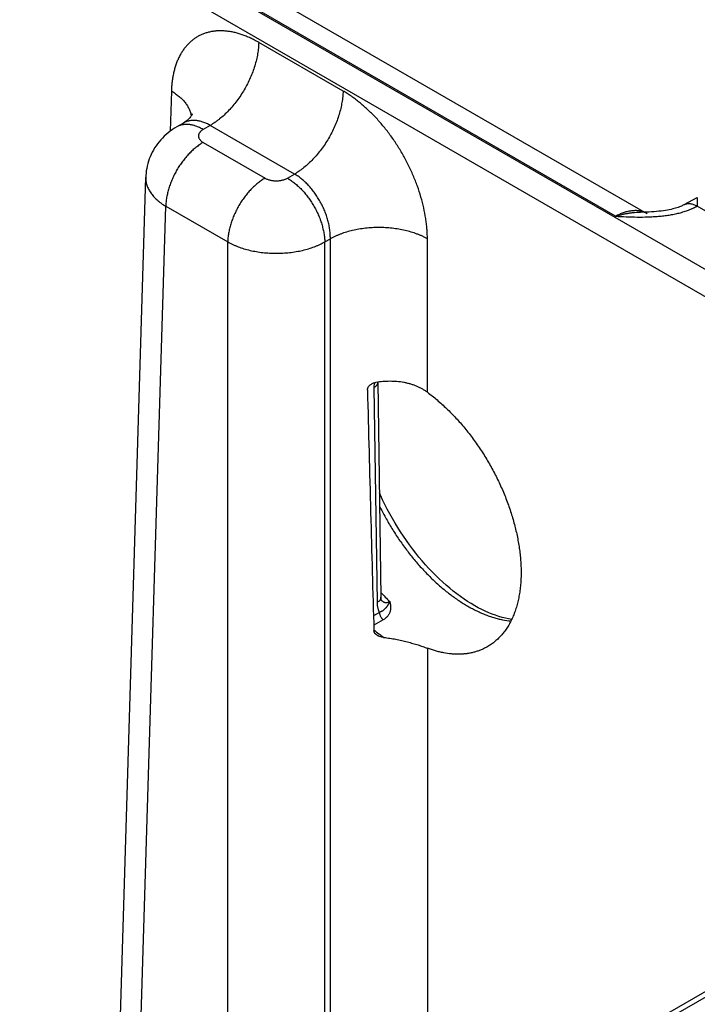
# Model space of a CAD drawing. Header units: inches. Extents: x 0 to 34, y 0 to 22.
# Tile 106 of 111: x 28.6 to 29.4, y 15.5 to 16.6. Entities that reach past the tile are written whole.
import ezdxf

# ---------------------------------------------------------------- set-up
doc = ezdxf.new("R2010")
doc.units = ezdxf.units.IN
doc.header["$LTSCALE"] = 1.87
doc.header["$MEASUREMENT"] = 0
doc.layers.get('0').update_dxf_attribs({"linetype": 'CONTINUOUS'})

msp = doc.modelspace()

# ---------------------------------------------------------------- linework, layer by layer
at = {"color": 7, "linetype": 'CONTINUOUS'}
for p, q in [((30.0263, 15.9806), (24.795, 19.0011)), ((30.0129, 15.9576), (24.7816, 18.9781)), ((29.2764, 16.4154), (28.8538, 16.6594)), ((29.3122, 16.4184), (28.8881, 16.6633)), ((28.9665, 16.5579), (28.8706, 16.6132)), ((28.7714, 16.5579), (28.77, 16.5123)), ((28.785, 16.5215), (28.7774, 16.5171)), ((28.8155, 16.5188), (28.8074, 16.5142)), ((28.9113, 16.4635), (28.8155, 16.5188)), ((28.8074, 16.4995), (28.8778, 16.4588)), ((28.7063, 15.2724), (28.7422, 16.4598)), ((28.9033, 16.4588), (28.9113, 16.4635)), ((29.3545, 16.4287), (29.3693, 16.4369)), ((29.3693, 16.4369), (29.3691, 16.427)), ((28.7291, 15.2402), (28.765, 16.4268)), ((28.765, 16.4268), (28.8354, 16.3862)), ((29.5314, 16.3332), (29.3691, 16.4269)), ((28.8354, 15.2202), (28.8354, 16.3862)), ((28.9457, 16.3862), (28.9521, 16.3899)), ((28.9457, 15.2839), (28.9457, 16.3862)), ((28.9521, 15.2876), (28.9521, 16.3899)), ((29.0624, 16.2152), (29.0624, 16.3899)), ((29.0018, 16.2259), (29.0015, 16.2205)), ((29.0015, 16.2205), (29.0052, 15.9761)), ((29.0059, 16.2266), (29.0059, 16.2267)), ((29.0059, 16.2266), (29.0096, 15.9822)), ((29.0079, 15.9649), (29.0011, 15.9611)), ((29.0121, 15.9563), (29.0014, 15.9503)), ((29.0624, 15.9242), (29.0624, 15.3513)), ((27.8797, 14.6684), (30.0168, 15.9024)), ((27.8892, 14.6675), (30.0263, 15.9014))]:
    msp.add_line(p, q, dxfattribs=at)
for points in [[(28.7951, 16.5318), (28.7951, 16.5318), (28.7951, 16.5317), (28.795, 16.5316), (28.7949, 16.5313), (28.7947, 16.5309), (28.7945, 16.5305), (28.7941, 16.5299), (28.7936, 16.5292), (28.793, 16.5284), (28.7923, 16.5275), (28.7914, 16.5265), (28.7904, 16.5255), (28.7893, 16.5245), (28.788, 16.5235), (28.7865, 16.5224), (28.785, 16.5215)], [(28.7774, 16.5171), (28.775, 16.5157), (28.7725, 16.514), (28.77, 16.5123), (28.7676, 16.5104), (28.7654, 16.5085), (28.7632, 16.5065), (28.7611, 16.5044), (28.7592, 16.5023), (28.7573, 16.5001), (28.7556, 16.4979), (28.7539, 16.4955), (28.7523, 16.4932), (28.7509, 16.4908), (28.7496, 16.4883), (28.7483, 16.4858), (28.7472, 16.4832), (28.7462, 16.4806), (28.7453, 16.478), (28.7445, 16.4753), (28.7438, 16.4726), (28.7433, 16.4699), (28.7428, 16.4672), (28.7425, 16.4645), (28.7423, 16.4617), (28.7422, 16.4598)], [(29.3545, 16.4287), (29.3539, 16.4283), (29.353, 16.4279), (29.3521, 16.4275), (29.3512, 16.427), (29.3501, 16.4266), (29.3489, 16.4261), (29.3476, 16.4256), (29.3462, 16.4252), (29.3447, 16.4247), (29.3431, 16.4242), (29.3414, 16.4238), (29.3395, 16.4233), (29.3375, 16.4229), (29.3354, 16.4225), (29.3332, 16.4221), (29.3308, 16.4217), (29.3283, 16.4214), (29.3257, 16.4211), (29.323, 16.4208), (29.3201, 16.4206), (29.3172, 16.4204), (29.3142, 16.4203), (29.311, 16.4202), (29.3078, 16.4201), (29.3049, 16.4201)], [(29.1583, 15.9569), (29.1548, 15.9574), (29.1512, 15.9582), (29.1475, 15.9591), (29.1437, 15.9602), (29.1399, 15.9615), (29.136, 15.9629), (29.1321, 15.9645), (29.1282, 15.9662), (29.1242, 15.9681), (29.1202, 15.9702), (29.1162, 15.9724), (29.1122, 15.9748), (29.1082, 15.9773), (29.1041, 15.98), (29.1, 15.9829), (29.096, 15.9859), (29.0919, 15.989), (29.0879, 15.9923), (29.0838, 15.9957), (29.0798, 15.9993), (29.0758, 16.003), (29.0719, 16.0068), (29.068, 16.0108), (29.0641, 16.0149), (29.0603, 16.0191), (29.0565, 16.0234), (29.0528, 16.0278), (29.0491, 16.0323), (29.0455, 16.037), (29.042, 16.0417), (29.0386, 16.0465), (29.0352, 16.0514), (29.0319, 16.0563), (29.0287, 16.0614), (29.0256, 16.0665), (29.0226, 16.0716), (29.0196, 16.0768), (29.0168, 16.0821), (29.0141, 16.0874), (29.0115, 16.0927), (29.009, 16.0981), (29.0078, 16.1007)], [(29.0102, 15.9784), (29.0102, 15.9784), (29.0102, 15.9784), (29.0102, 15.9785), (29.0101, 15.9786), (29.0101, 15.9788), (29.01, 15.979), (29.0099, 15.9793), (29.0098, 15.9797), (29.0098, 15.9801), (29.0097, 15.9806), (29.0096, 15.9811), (29.0096, 15.9817), (29.0096, 15.9822)]]:
    msp.add_lwpolyline(points, dxfattribs=at)
for centre, radius, start, end in [((29.2998, 16.397), 0.0247, 60.0199, 69.5545), ((29.2021, 16.1634), 0.2608, 222.399, 225.5895), ((29.0182, 15.9869), 0.0116, 224.7124, 226.2045), ((29.0179, 15.9866), 0.0112, 226.2106, 226.9266), ((29.1361, 16.1075), 0.2109, 230.3647, 234.2442)]:
    msp.add_arc(centre, radius, start, end, dxfattribs=at)
msp.add_ellipse((29.0072, 18.3287), major_axis=(-0.0556, 3.6807), ratio=0.014852, start_param=-4.101894, end_param=-4.007786, dxfattribs=at)
for points, knots in [([(28.8706, 16.6132), (28.8691, 16.6141), (28.8659, 16.6158), (28.8612, 16.6182), (28.8565, 16.6202), (28.8518, 16.622), (28.8472, 16.6235), (28.8426, 16.6247), (28.8381, 16.6255), (28.8336, 16.6261), (28.8292, 16.6264), (28.8249, 16.6264), (28.8207, 16.6261), (28.8167, 16.6255), (28.8127, 16.6246), (28.8089, 16.6234), (28.8052, 16.622), (28.8017, 16.6202), (28.7984, 16.6181), (28.7952, 16.6158), (28.7921, 16.6131), (28.7893, 16.6103), (28.7866, 16.6071), (28.7842, 16.6037), (28.7819, 16.6001), (28.7799, 16.5962), (28.778, 16.5921), (28.7764, 16.5878), (28.775, 16.5832), (28.7738, 16.5785), (28.7729, 16.5736), (28.7721, 16.5685), (28.7716, 16.5632), (28.7714, 16.5597), (28.7714, 16.5579)], [0, 0, 0, 0, 0.037315, 0.073712, 0.109185, 0.143732, 0.177363, 0.210096, 0.24196, 0.272995, 0.303253, 0.332796, 0.361699, 0.390049, 0.417941, 0.445481, 0.472783, 0.499964, 0.527146, 0.554449, 0.581992, 0.609888, 0.638241, 0.66715, 0.696698, 0.726962, 0.758003, 0.789873, 0.822612, 0.856248, 0.890801, 0.926279, 0.962681, 1, 1, 1, 1]), ([(28.8706, 16.6132), (28.8706, 16.6111), (28.8703, 16.6068), (28.8695, 16.6002), (28.8681, 16.5934), (28.8662, 16.5865), (28.8639, 16.5796), (28.8611, 16.5728), (28.8578, 16.566), (28.8542, 16.5594), (28.8502, 16.553), (28.8459, 16.5468), (28.8413, 16.541), (28.8365, 16.5356), (28.8314, 16.5306), (28.8271, 16.5269), (28.8235, 16.5241), (28.82, 16.5216), (28.8173, 16.5199), (28.8155, 16.5188)], [0, 0, 0, 0, 0.056204, 0.114844, 0.175676, 0.238405, 0.302691, 0.368163, 0.434426, 0.501069, 0.567674, 0.633825, 0.699113, 0.763148, 0.825561, 0.886022, 0.915434, 0.944253, 1, 1, 1, 1]), ([(28.7714, 16.5579), (28.773, 16.557), (28.7759, 16.555), (28.7801, 16.5518), (28.7838, 16.5485), (28.7869, 16.5449), (28.7891, 16.5418), (28.7906, 16.5393), (28.7916, 16.5374), (28.7924, 16.5354), (28.793, 16.5335), (28.7936, 16.5316), (28.7938, 16.5302), (28.7939, 16.5296)], [0, 0, 0, 0, 0.146511, 0.286391, 0.419591, 0.546272, 0.666835, 0.725046, 0.782, 0.837822, 0.892655, 0.946657, 1, 1, 1, 1]), ([(28.9665, 16.5579), (28.9665, 16.5558), (28.9662, 16.5514), (28.9653, 16.5448), (28.9639, 16.5381), (28.9621, 16.5312), (28.9597, 16.5243), (28.9569, 16.5174), (28.9537, 16.5106), (28.9501, 16.504), (28.9461, 16.4976), (28.9418, 16.4915), (28.9372, 16.4857), (28.9323, 16.4803), (28.9273, 16.4753), (28.9229, 16.4715), (28.9194, 16.4688), (28.9159, 16.4663), (28.9132, 16.4645), (28.9113, 16.4635)], [0, 0, 0, 0, 0.056204, 0.114844, 0.175676, 0.238405, 0.302691, 0.368163, 0.434426, 0.501069, 0.567674, 0.633825, 0.699113, 0.763148, 0.825561, 0.886022, 0.915434, 0.944253, 1, 1, 1, 1]), ([(29.0624, 16.3899), (29.0624, 16.3918), (29.0623, 16.3956), (29.0619, 16.4013), (29.0614, 16.4071), (29.0603, 16.4151), (29.0584, 16.4252), (29.0552, 16.4375), (29.0512, 16.4498), (29.0464, 16.462), (29.0408, 16.4741), (29.0345, 16.4859), (29.0276, 16.4973), (29.02, 16.5082), (29.012, 16.5185), (29.0035, 16.5281), (28.996, 16.5355), (28.9899, 16.541), (28.9853, 16.5449), (28.9807, 16.5485), (28.976, 16.5519), (28.9713, 16.555), (28.9681, 16.557), (28.9665, 16.5579)], [0, 0, 0, 0, 0.027978, 0.056571, 0.085757, 0.115506, 0.176553, 0.239429, 0.3038, 0.3693, 0.43554, 0.502116, 0.568618, 0.634637, 0.699775, 0.763649, 0.825903, 0.856324, 0.886224, 0.91557, 0.94433, 0.972481, 1, 1, 1, 1]), ([(28.8155, 16.5188), (28.8141, 16.5196), (28.8121, 16.5207), (28.8093, 16.5219), (28.8072, 16.5227), (28.8051, 16.5233), (28.8031, 16.5238), (28.8011, 16.5242), (28.7991, 16.5244), (28.7972, 16.5245), (28.7953, 16.5245), (28.7934, 16.5243), (28.7916, 16.524), (28.7899, 16.5236), (28.7882, 16.523), (28.7865, 16.5224), (28.7855, 16.5218), (28.785, 16.5215)], [0, 0, 0, 0, 0.146361, 0.21686, 0.285562, 0.352492, 0.417693, 0.481233, 0.543198, 0.6037, 0.662871, 0.720866, 0.777862, 0.834056, 0.889659, 0.944896, 1, 1, 1, 1]), ([(28.8074, 16.5142), (28.8061, 16.515), (28.804, 16.516), (28.8012, 16.5172), (28.7985, 16.5183), (28.7958, 16.5191), (28.7932, 16.5196), (28.7912, 16.5198), (28.7893, 16.52), (28.7874, 16.52), (28.7856, 16.5198), (28.7839, 16.5195), (28.7822, 16.5191), (28.7805, 16.5186), (28.7789, 16.518), (28.7779, 16.5174), (28.7774, 16.5171)], [0, 0, 0, 0, 0.148542, 0.219948, 0.289419, 0.422584, 0.486421, 0.548509, 0.608954, 0.667885, 0.725458, 0.781853, 0.837273, 0.891942, 0.9461, 1, 1, 1, 1]), ([(28.8074, 16.5142), (28.807, 16.5139), (28.8062, 16.5134), (28.8052, 16.5126), (28.8044, 16.5119), (28.8039, 16.5113), (28.8034, 16.5107), (28.8029, 16.5099), (28.8025, 16.509), (28.8023, 16.5084), (28.8022, 16.5078), (28.8022, 16.5073), (28.8021, 16.5068), (28.8022, 16.5063), (28.8022, 16.5058), (28.8023, 16.5053), (28.8025, 16.5046), (28.8029, 16.5038), (28.8034, 16.503), (28.8039, 16.5024), (28.8044, 16.5018), (28.8052, 16.501), (28.8062, 16.5002), (28.807, 16.4997), (28.8074, 16.4995)], [0, 0, 0, 0, 0.074282, 0.144711, 0.211305, 0.24323, 0.274281, 0.333946, 0.390901, 0.418618, 0.445958, 0.473044, 0.5, 0.526956, 0.554042, 0.581382, 0.609099, 0.666054, 0.725719, 0.75677, 0.788695, 0.855289, 0.925718, 1, 1, 1, 1]), ([(28.8074, 16.4995), (28.806, 16.4987), (28.8032, 16.4969), (28.7991, 16.4938), (28.7952, 16.4904), (28.7913, 16.4866), (28.7876, 16.4824), (28.784, 16.4779), (28.7807, 16.4732), (28.7776, 16.4683), (28.7749, 16.4632), (28.7724, 16.458), (28.7702, 16.4527), (28.7684, 16.4474), (28.767, 16.4421), (28.7659, 16.4369), (28.7652, 16.4318), (28.765, 16.4285), (28.765, 16.4268)], [0, 0, 0, 0, 0.055748, 0.113969, 0.174431, 0.236845, 0.30088, 0.366169, 0.43232, 0.498926, 0.56557, 0.631833, 0.697306, 0.761592, 0.824322, 0.885155, 0.943796, 1, 1, 1, 1]), ([(28.7422, 16.4598), (28.7422, 16.4591), (28.7422, 16.4576), (28.7424, 16.4553), (28.7428, 16.453), (28.7435, 16.4508), (28.7443, 16.4486), (28.7453, 16.4464), (28.7465, 16.4442), (28.7478, 16.4421), (28.7494, 16.44), (28.7517, 16.4372), (28.7544, 16.4345), (28.7574, 16.4321), (28.7606, 16.4296), (28.7632, 16.4279), (28.765, 16.4268)], [0, 0, 0, 0, 0.05373, 0.107707, 0.162196, 0.217446, 0.27369, 0.331141, 0.389984, 0.45038, 0.512462, 0.576337, 0.709709, 0.779346, 0.850956, 1, 1, 1, 1]), ([(28.8778, 16.4588), (28.8764, 16.458), (28.8736, 16.4562), (28.8696, 16.4532), (28.8656, 16.4497), (28.8617, 16.4459), (28.858, 16.4417), (28.8544, 16.4373), (28.8511, 16.4326), (28.848, 16.4276), (28.8453, 16.4225), (28.8428, 16.4173), (28.8406, 16.412), (28.8388, 16.4067), (28.8374, 16.4014), (28.8363, 16.3962), (28.8356, 16.3912), (28.8354, 16.3878), (28.8354, 16.3862)], [0, 0, 0, 0, 0.055748, 0.113969, 0.174431, 0.236845, 0.30088, 0.366169, 0.43232, 0.498926, 0.56557, 0.631833, 0.697306, 0.761592, 0.824322, 0.885155, 0.943796, 1, 1, 1, 1]), ([(28.8778, 16.4588), (28.8783, 16.4586), (28.8792, 16.4581), (28.8806, 16.4575), (28.8821, 16.457), (28.8837, 16.4565), (28.8853, 16.4562), (28.8871, 16.456), (28.8888, 16.4558), (28.8906, 16.4558), (28.8923, 16.4558), (28.8941, 16.456), (28.8958, 16.4562), (28.8974, 16.4565), (28.899, 16.457), (28.9005, 16.4575), (28.902, 16.4581), (28.9029, 16.4586), (28.9033, 16.4588)], [0, 0, 0, 0, 0.055839, 0.11418, 0.174783, 0.237353, 0.301548, 0.366992, 0.433282, 0.5, 0.566718, 0.633008, 0.698452, 0.762647, 0.825217, 0.88582, 0.944161, 1, 1, 1, 1]), ([(28.9033, 16.4588), (28.9047, 16.458), (28.9075, 16.4562), (28.9116, 16.4532), (28.9155, 16.4497), (28.9194, 16.4459), (28.9231, 16.4417), (28.9267, 16.4373), (28.93, 16.4326), (28.9331, 16.4276), (28.9359, 16.4225), (28.9383, 16.4173), (28.9405, 16.412), (28.9423, 16.4067), (28.9437, 16.4014), (28.9448, 16.3962), (28.9455, 16.3912), (28.9457, 16.3878), (28.9457, 16.3862)], [0, 0, 0, 0, 0.055748, 0.113969, 0.174431, 0.236845, 0.30088, 0.366169, 0.43232, 0.498926, 0.56557, 0.631833, 0.697306, 0.761592, 0.824322, 0.885155, 0.943796, 1, 1, 1, 1]), ([(28.9521, 16.3899), (28.9521, 16.3915), (28.952, 16.3949), (28.9515, 16.4001), (28.9506, 16.4054), (28.9493, 16.4108), (28.9477, 16.4162), (28.9457, 16.4215), (28.9433, 16.4268), (28.9406, 16.432), (28.9377, 16.437), (28.9345, 16.4418), (28.931, 16.4463), (28.9274, 16.4505), (28.9235, 16.4543), (28.9196, 16.4578), (28.9155, 16.4609), (28.9127, 16.4627), (28.9113, 16.4635)], [0, 0, 0, 0, 0.057025, 0.11632, 0.177647, 0.240716, 0.3052, 0.37074, 0.436955, 0.50345, 0.569826, 0.635685, 0.700637, 0.764314, 0.826372, 0.886503, 0.944448, 1, 1, 1, 1]), ([(29.2764, 16.4154), (29.2805, 16.4152), (29.2886, 16.4149), (29.3008, 16.4145), (29.31, 16.4146), (29.3161, 16.4148), (29.3192, 16.415), (29.3222, 16.4152), (29.3252, 16.4154), (29.3282, 16.4157), (29.3322, 16.4161), (29.3372, 16.4168), (29.343, 16.4178), (29.3487, 16.4191), (29.3542, 16.4207), (29.3586, 16.4222), (29.3616, 16.4234), (29.3632, 16.4241), (29.3645, 16.4246), (29.3656, 16.4252), (29.3668, 16.4257), (29.3679, 16.4263), (29.3687, 16.4267), (29.3691, 16.4269)], [0, 0, 0, 0, 0.129267, 0.258658, 0.388097, 0.420423, 0.452714, 0.484956, 0.517131, 0.549221, 0.581203, 0.644743, 0.707528, 0.769295, 0.829747, 0.888565, 0.917263, 0.931415, 0.94543, 0.959303, 0.973028, 0.986594, 1, 1, 1, 1]), ([(29.3085, 16.4201), (29.3079, 16.4204), (29.3068, 16.4207), (29.305, 16.4212), (29.3032, 16.4215), (29.3013, 16.4218), (29.2994, 16.4219), (29.2967, 16.4218), (29.2933, 16.4215), (29.2892, 16.4207), (29.2849, 16.4194), (29.2806, 16.4176), (29.2778, 16.4162), (29.2764, 16.4154)], [0, 0, 0, 0, 0.053874, 0.108377, 0.163667, 0.21989, 0.277177, 0.335645, 0.456465, 0.583031, 0.715729, 0.854727, 1, 1, 1, 1]), ([(29.2764, 16.4154), (29.2776, 16.4158), (29.2794, 16.4163), (29.2818, 16.417), (29.2836, 16.4175), (29.2854, 16.4179), (29.2872, 16.4183), (29.289, 16.4186), (29.2908, 16.4189), (29.2926, 16.4192), (29.2944, 16.4195), (29.2961, 16.4197), (29.2985, 16.4199), (29.3014, 16.4201), (29.3037, 16.4201), (29.3049, 16.4201)], [0, 0, 0, 0, 0.130322, 0.1949, 0.25907, 0.322829, 0.386199, 0.449192, 0.511811, 0.574048, 0.635896, 0.697388, 0.758552, 0.879912, 1, 1, 1, 1]), ([(29.3545, 16.4287), (29.3547, 16.4288), (29.3552, 16.429), (29.356, 16.4294), (29.3568, 16.4296), (29.3576, 16.4298), (29.3585, 16.4299), (29.3597, 16.43), (29.3612, 16.4299), (29.3631, 16.4295), (29.3651, 16.4289), (29.3671, 16.4281), (29.3684, 16.4274), (29.3691, 16.427)], [0, 0, 0, 0, 0.053721, 0.107706, 0.162213, 0.217487, 0.273757, 0.33123, 0.450425, 0.576322, 0.709682, 0.85089, 1, 1, 1, 1]), ([(29.0624, 16.3899), (29.0615, 16.3904), (29.0596, 16.3914), (29.0567, 16.3928), (29.0537, 16.3941), (29.0495, 16.3957), (29.0439, 16.3976), (29.037, 16.3994), (29.0298, 16.4008), (29.0224, 16.4018), (29.0149, 16.4025), (29.0072, 16.4027), (28.9996, 16.4025), (28.992, 16.4018), (28.9846, 16.4008), (28.9774, 16.3994), (28.9705, 16.3976), (28.965, 16.3957), (28.9608, 16.3941), (28.9578, 16.3928), (28.9549, 16.3914), (28.953, 16.3904), (28.9521, 16.3899)], [0, 0, 0, 0, 0.027447, 0.055573, 0.084353, 0.113757, 0.174287, 0.236862, 0.301125, 0.366684, 0.43312, 0.5, 0.56688, 0.633316, 0.698875, 0.763138, 0.825713, 0.886243, 0.915647, 0.944427, 0.972553, 1, 1, 1, 1]), ([(28.8354, 16.3862), (28.8373, 16.3852), (28.8401, 16.3837), (28.8441, 16.382), (28.8483, 16.3803), (28.8538, 16.3784), (28.8608, 16.3766), (28.868, 16.3752), (28.8754, 16.3741), (28.8829, 16.3735), (28.8906, 16.3733), (28.8982, 16.3735), (28.9057, 16.3741), (28.9132, 16.3752), (28.9204, 16.3766), (28.9273, 16.3784), (28.9328, 16.3803), (28.937, 16.382), (28.941, 16.3837), (28.9439, 16.3852), (28.9457, 16.3862)], [0, 0, 0, 0, 0.055627, 0.08443, 0.11385, 0.174398, 0.236972, 0.30122, 0.366753, 0.433157, 0.499999, 0.566842, 0.633246, 0.698779, 0.763027, 0.825602, 0.88615, 0.91557, 0.944373, 1, 1, 1, 1]), ([(28.9943, 16.218), (28.9943, 16.2183), (28.9944, 16.2188), (28.9945, 16.2196), (28.9948, 16.2203), (28.9953, 16.2213), (28.9959, 16.2222), (28.9967, 16.223), (28.9976, 16.2238), (28.9988, 16.2247), (29.0004, 16.2255), (29.0021, 16.2261), (29.0033, 16.2263), (29.0039, 16.2264)], [0, 0, 0, 0, 0.055538, 0.112157, 0.170012, 0.229133, 0.350754, 0.413178, 0.476454, 0.60497, 0.735513, 0.86737, 1, 1, 1, 1]), ([(29.0059, 16.2266), (29.0059, 16.2265), (29.0059, 16.2262), (29.0059, 16.2258), (29.0058, 16.2254), (29.0056, 16.2248), (29.0053, 16.2241), (29.0048, 16.2233), (29.0042, 16.2225), (29.0034, 16.2218), (29.0025, 16.2211), (29.0019, 16.2207), (29.0015, 16.2205)], [0, 0, 0, 0, 0.053428, 0.107132, 0.161381, 0.216429, 0.329767, 0.448849, 0.574858, 0.708542, 0.850254, 1, 1, 1, 1]), ([(29.0624, 16.2152), (29.0614, 16.2159), (29.0595, 16.2173), (29.0564, 16.2191), (29.0532, 16.2208), (29.0499, 16.2223), (29.0464, 16.2236), (29.0429, 16.2247), (29.0392, 16.2256), (29.0342, 16.2267), (29.0278, 16.2275), (29.0199, 16.2278), (29.0119, 16.2274), (29.0066, 16.2268), (29.0039, 16.2264)], [0, 0, 0, 0, 0.057877, 0.11633, 0.175402, 0.235126, 0.295526, 0.356614, 0.418391, 0.480847, 0.607664, 0.736798, 0.86778, 1, 1, 1, 1]), ([(29.0624, 16.2152), (29.0643, 16.2139), (29.068, 16.211), (29.0735, 16.2065), (29.079, 16.2017), (29.0862, 16.195), (29.0932, 16.1878), (29.1, 16.1803), (29.105, 16.1744), (29.1098, 16.1683), (29.1146, 16.1621), (29.1191, 16.1556), (29.1236, 16.149), (29.1279, 16.1423), (29.132, 16.1355), (29.1359, 16.1285), (29.1396, 16.1214), (29.1431, 16.1143), (29.1465, 16.1071), (29.1496, 16.0998), (29.1525, 16.0925), (29.1552, 16.0852), (29.1577, 16.0778), (29.1599, 16.0705), (29.1619, 16.0631), (29.1636, 16.0559), (29.1651, 16.0486), (29.1664, 16.0415), (29.1674, 16.0344), (29.1682, 16.0274), (29.1687, 16.0205), (29.169, 16.0137), (29.169, 16.0092), (29.1689, 16.007)], [0, 0, 0, 0, 0.028955, 0.058428, 0.088394, 0.118822, 0.180938, 0.212565, 0.244517, 0.276752, 0.309231, 0.34191, 0.374748, 0.407704, 0.440733, 0.473791, 0.506834, 0.539817, 0.572698, 0.605433, 0.637981, 0.670299, 0.702347, 0.734083, 0.765466, 0.79646, 0.827033, 0.857153, 0.886792, 0.915921, 0.944514, 0.972548, 1, 1, 1, 1]), ([(29.008, 16.0858), (29.0102, 16.0814), (29.0147, 16.0728), (29.0208, 16.0622), (29.026, 16.054), (29.0314, 16.0459), (29.0384, 16.0361), (29.0459, 16.0267), (29.052, 16.0195), (29.0583, 16.0125), (29.0647, 16.0059), (29.0713, 15.9996), (29.0763, 15.9951), (29.0813, 15.9908), (29.0864, 15.9868), (29.0915, 15.9829), (29.0967, 15.9793), (29.1018, 15.9759), (29.107, 15.9727), (29.1122, 15.9698), (29.1174, 15.9671), (29.1225, 15.9647), (29.1276, 15.9625), (29.1327, 15.9606), (29.1378, 15.959), (29.1428, 15.9576), (29.1493, 15.9561), (29.1542, 15.9554), (29.1574, 15.9551)], [0, 0, 0, 0, 0.070838, 0.141859, 0.177341, 0.212749, 0.283179, 0.352842, 0.387294, 0.421442, 0.488683, 0.521713, 0.554307, 0.586435, 0.618069, 0.649184, 0.679758, 0.709768, 0.739197, 0.76803, 0.796256, 0.823866, 0.850854, 0.877221, 0.90297, 0.928108, 0.952649, 1, 1, 1, 1]), ([(29.1689, 16.007), (29.1689, 16.0046), (29.1687, 16), (29.1681, 15.9931), (29.1672, 15.9864), (29.166, 15.98), (29.1645, 15.9738), (29.1627, 15.9678), (29.1606, 15.9621), (29.1583, 15.9568), (29.1557, 15.9517), (29.1527, 15.9469), (29.1496, 15.9424), (29.1461, 15.9383), (29.1424, 15.9345), (29.1385, 15.9311), (29.1351, 15.9285), (29.1322, 15.9267), (29.1307, 15.9258), (29.13, 15.9254)], [0, 0, 0, 0, 0.074807, 0.14776, 0.218849, 0.288076, 0.355458, 0.421024, 0.484823, 0.546924, 0.607422, 0.666454, 0.724179, 0.780775, 0.836434, 0.891369, 0.945806, 0.97292, 1, 1, 1, 1]), ([(29.0096, 15.9822), (29.0096, 15.9821), (29.0096, 15.9818), (29.0095, 15.9814), (29.0094, 15.981), (29.0093, 15.9804), (29.009, 15.9797), (29.0085, 15.9789), (29.0078, 15.9781), (29.0071, 15.9774), (29.0062, 15.9767), (29.0055, 15.9763), (29.0052, 15.9761)], [0, 0, 0, 0, 0.053428, 0.107132, 0.161381, 0.216429, 0.329767, 0.448849, 0.574858, 0.708542, 0.850254, 1, 1, 1, 1]), ([(29.0052, 15.9761), (29.0052, 15.9756), (29.0052, 15.9745), (29.0054, 15.9729), (29.0056, 15.9714), (29.0059, 15.97), (29.0063, 15.9686), (29.0067, 15.9673), (29.0073, 15.966), (29.0077, 15.9653), (29.0079, 15.9649)], [0, 0, 0, 0, 0.138685, 0.2735, 0.404365, 0.531241, 0.654138, 0.773123, 0.888339, 1, 1, 1, 1]), ([(29.0196, 15.9771), (29.0195, 15.977), (29.0194, 15.9768), (29.0193, 15.9765), (29.0192, 15.9763), (29.019, 15.9759), (29.0188, 15.9755), (29.0186, 15.9752), (29.0184, 15.9748), (29.0182, 15.9744), (29.0179, 15.974), (29.0176, 15.9735), (29.0174, 15.973), (29.0171, 15.9726), (29.0168, 15.9722), (29.0165, 15.9718), (29.0163, 15.9713), (29.016, 15.9709), (29.0157, 15.9706), (29.0154, 15.9702), (29.015, 15.9697), (29.0144, 15.9691), (29.0137, 15.9683), (29.013, 15.9677), (29.0121, 15.967), (29.0114, 15.9665), (29.0107, 15.9661), (29.0102, 15.9659), (29.0096, 15.9656), (29.0089, 15.9653), (29.0083, 15.965), (29.0079, 15.9649)], [0, 0, 0, 0, 0.018632, 0.03696, 0.054996, 0.072751, 0.107448, 0.124401, 0.141098, 0.173757, 0.2055, 0.236422, 0.266621, 0.296189, 0.325219, 0.353801, 0.38204, 0.410051, 0.437916, 0.465703, 0.493508, 0.549534, 0.606601, 0.665322, 0.726213, 0.789762, 0.822665, 0.856382, 0.890947, 0.926389, 1, 1, 1, 1]), ([(29.0103, 15.9784), (29.0106, 15.9781), (29.0112, 15.9776), (29.0121, 15.977), (29.0129, 15.9766), (29.0134, 15.9764), (29.014, 15.9763), (29.0146, 15.9761), (29.0152, 15.9761), (29.0159, 15.976), (29.0165, 15.9761), (29.0173, 15.9762), (29.0184, 15.9765), (29.0192, 15.9769), (29.0196, 15.9771)], [0, 0, 0, 0, 0.127047, 0.250641, 0.311492, 0.371895, 0.432058, 0.492184, 0.552522, 0.613311, 0.6748, 0.737228, 0.865629, 1, 1, 1, 1]), ([(29.0196, 15.9771), (29.0197, 15.9766), (29.0199, 15.9758), (29.0202, 15.9748), (29.0203, 15.974), (29.0204, 15.9732), (29.0205, 15.9725), (29.0206, 15.9717), (29.0206, 15.9707), (29.0206, 15.9695), (29.0205, 15.968), (29.0202, 15.9666), (29.0198, 15.9652), (29.0193, 15.9639), (29.0186, 15.9626), (29.0178, 15.9614), (29.0169, 15.9602), (29.0159, 15.9591), (29.0147, 15.9581), (29.0135, 15.9571), (29.0125, 15.9566), (29.0121, 15.9563)], [0, 0, 0, 0, 0.066748, 0.099584, 0.132057, 0.164171, 0.195944, 0.227389, 0.258525, 0.319954, 0.380459, 0.4403, 0.499769, 0.559185, 0.618879, 0.679185, 0.740422, 0.802889, 0.866842, 0.932494, 1, 1, 1, 1]), ([(29.0079, 15.9649), (29.0079, 15.9645), (29.008, 15.9638), (29.0082, 15.9626), (29.0086, 15.9614), (29.0091, 15.9603), (29.0097, 15.9591), (29.0104, 15.9581), (29.0112, 15.9571), (29.0118, 15.9566), (29.0121, 15.9563)], [0, 0, 0, 0, 0.112777, 0.232977, 0.358946, 0.488669, 0.619916, 0.750373, 0.877767, 1, 1, 1, 1]), ([(29.0043, 15.9395), (29.0042, 15.9396), (29.0038, 15.9399), (29.0031, 15.9406), (29.0025, 15.9413), (29.0021, 15.9421), (29.0018, 15.9427), (29.0017, 15.9434), (29.0016, 15.9438), (29.0016, 15.944)], [0, 0, 0, 0, 0.131863, 0.26152, 0.513907, 0.637218, 0.758936, 0.879617, 1, 1, 1, 1]), ([(29.0129, 15.9364), (29.0125, 15.9365), (29.0117, 15.9366), (29.0106, 15.9368), (29.0094, 15.9371), (29.0083, 15.9374), (29.0072, 15.9378), (29.0062, 15.9383), (29.0052, 15.9389), (29.0046, 15.9393), (29.0043, 15.9395)], [0, 0, 0, 0, 0.128537, 0.256776, 0.384381, 0.510994, 0.636243, 0.759742, 0.881113, 1, 1, 1, 1]), ([(29.0129, 15.9364), (29.0152, 15.9361), (29.0198, 15.9355), (29.0265, 15.9343), (29.0332, 15.9329), (29.0396, 15.9313), (29.0458, 15.9296), (29.0517, 15.9279), (29.0563, 15.9264), (29.0598, 15.9251), (29.0615, 15.9245), (29.0624, 15.9242)], [0, 0, 0, 0, 0.136212, 0.27142, 0.404576, 0.534557, 0.660201, 0.780359, 0.893948, 0.947971, 1, 1, 1, 1]), ([(29.13, 15.9254), (29.1288, 15.9247), (29.1264, 15.9235), (29.1228, 15.9219), (29.119, 15.9205), (29.1152, 15.9194), (29.1112, 15.9185), (29.1071, 15.9178), (29.1029, 15.9174), (29.0987, 15.9172), (29.0943, 15.9173), (29.0884, 15.9176), (29.0824, 15.9185), (29.0763, 15.9198), (29.0701, 15.9215), (29.0655, 15.923), (29.0624, 15.9242)], [0, 0, 0, 0, 0.05683, 0.113815, 0.171109, 0.228858, 0.287206, 0.346285, 0.406222, 0.467135, 0.529133, 0.592316, 0.722532, 0.789725, 0.858352, 1, 1, 1, 1])]:
    msp.add_open_spline(points, degree=3, knots=knots, dxfattribs=at)

doc.saveas('drawing.dxf')
